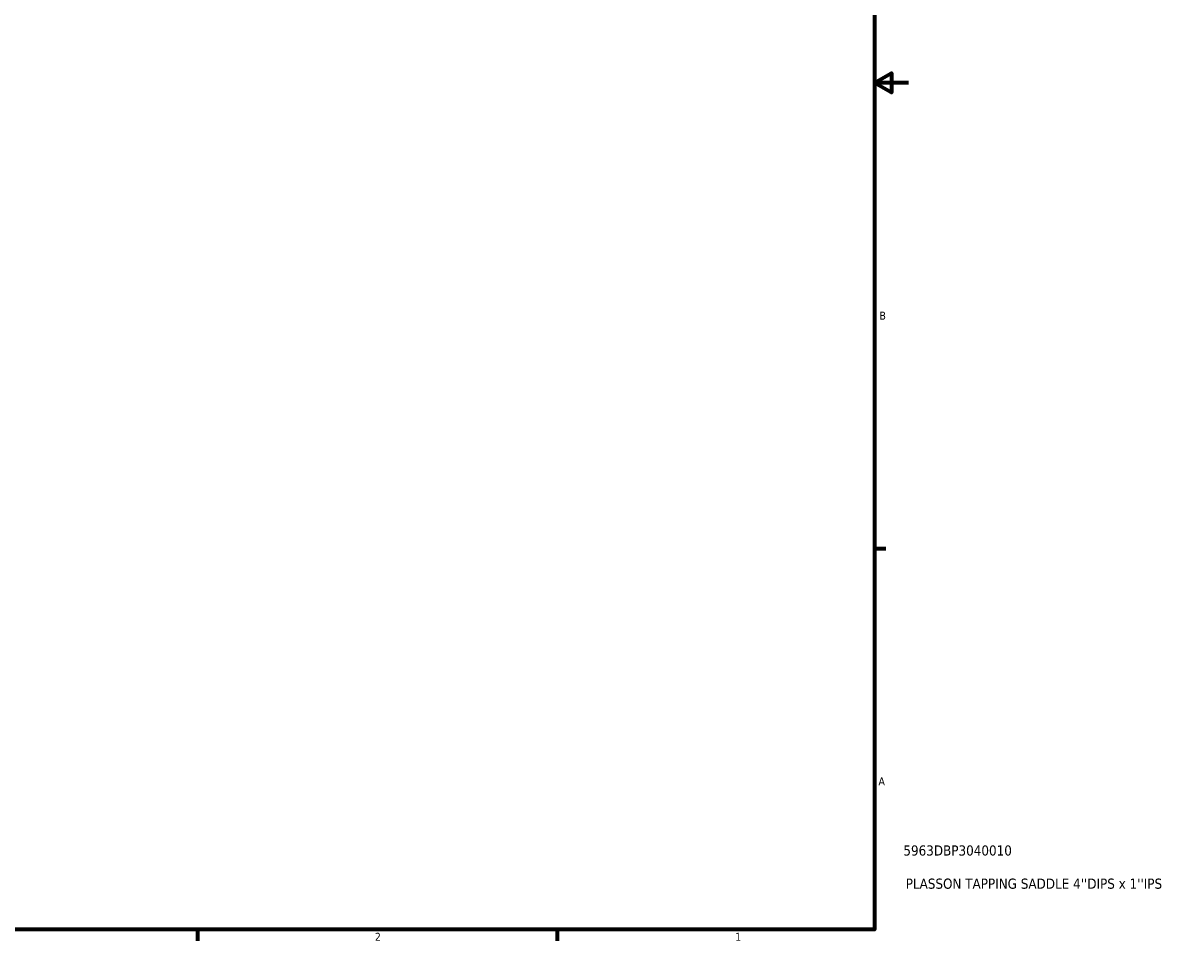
# Model space of a CAD drawing. Header units: inches. Extents: x -2.2 to 49.1, y -1.8 to 48.5.
# Tile 8 of 10: x 23.4 to 37.1, y 0.9 to 11.7. Entities that reach past the tile are written whole.
import ezdxf

# ---------------------------------------------------------------- set-up
doc = ezdxf.new("R2010")
doc.units = ezdxf.units.IN
doc.header["$MEASUREMENT"] = 0
doc.layers.add('Border (ANSI)', color=7, linetype='Continuous', lineweight=70)
doc.layers.add('Title (ANSI)', color=7, linetype='Continuous', lineweight=50)
doc.styles.add('Note Text (ANSI)', font='tahoma.ttf')
doc.styles.add('Text Style29', font='tahoma.ttf')

# ---------------------------------------------------------------- blocks, each defined once
blk = doc.blocks.new('Borders Default Border')
at = {"layer": 'Border (ANSI)'}
for p, q in [((33.5, 5.5), (33.634, 5.5)), ((25.5, 1), (25.5, 0.866)), ((29.75, 1), (29.75, 0.866))]:
    blk.add_line(p, q, dxfattribs=at)
at = {"layer": 'Border (ANSI)', "flags": 128}
for points in [[(0.5, 1), (0.5, 21), (33.5, 21), (33.5, 1), (0.5, 1)], [(33.9, 11), (33.5, 11), (33.7, 11.115), (33.7, 10.885), (33.5, 11)]]:
    blk.add_lwpolyline(points, dxfattribs=at)
at = {"layer": 'Border (ANSI)', "color": 5, "true_color": 0x0000ff, "char_height": 0.0945, "attachment_point": 7, "style": 'Note Text (ANSI)'}
for s, insert in [('B', (33.558, 8.203)), ('A', (33.547, 2.703)), ('2', (27.596, 0.866)), ('1', (31.854, 0.866))]:
    blk.add_mtext(s, dxfattribs=dict(at, insert=insert))
blk = doc.blocks.new('Title Blocks ANSI - Large')
at = {"layer": 'Title (ANSI)', "color": 5, "true_color": 0x0000ff, "style": 'Text Style29'}
for tag, p in [('PART_NUMBER_001', (0.341, 0.873)), ('DESCRIPTION_001', (0.369, 0.481))]:
    blk.add_attdef(tag, p, '', height=0.12, dxfattribs=at)

msp = doc.modelspace()

# ---------------------------------------------------------------- block references
msp.add_blockref('Borders Default Border', (0, 0))
msp.add_blockref('Title Blocks ANSI - Large', (33.5, 1)).add_auto_attribs({'PART_NUMBER_001': '5963DBP3040010', 'DESCRIPTION_001': "PLASSON TAPPING SADDLE 4''DIPS x 1''IPS"})

doc.saveas('drawing.dxf')
